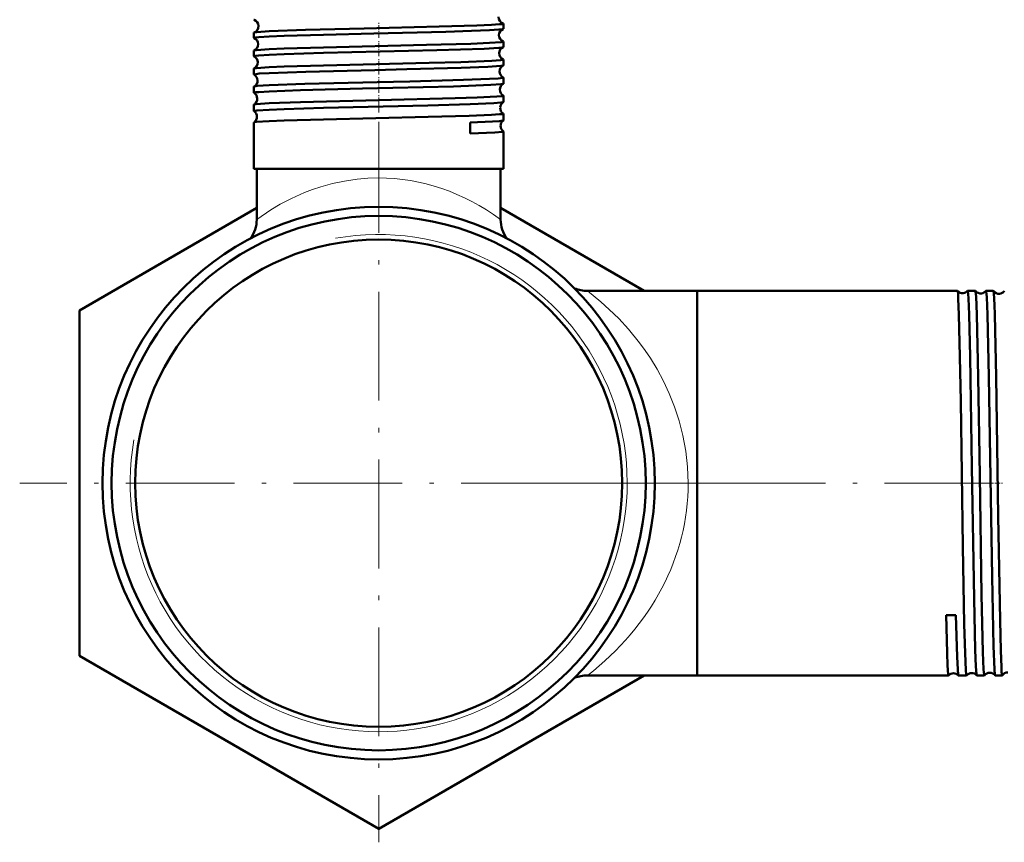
# Model space of a CAD drawing. Extents: x -1351 to 1763, y -1300 to 601.
# Tile 68 of 91: x 1072 to 1180, y -216 to -125. Entities that reach past the tile are written whole.
import ezdxf

# ---------------------------------------------------------------- set-up
doc = ezdxf.new("R2010")
doc.units = 0
doc.linetypes.add('DASHDOT', pattern=[18.5, 12, -3, 0.5, -3])

msp = doc.modelspace()

# ---------------------------------------------------------------- linework, layer by layer
at = {"color": 7, "linetype": 'DASHDOT', "lineweight": 18, "ltscale": 0.043444}
msp.add_line((1111.31, -126.86), (1111.31, -125.12), dxfattribs=at)
at = {"color": 7, "lineweight": 50}
for p, q in [((1125.07, -125.87), (1125.07, -125.29)), ((1097.55, -126.88), (1097.55, -126.28)), ((1125.07, -127.88), (1125.07, -127.28)), ((1097.55, -128.89), (1097.55, -128.27)), ((1097.55, -130.91), (1097.55, -130.26)), ((1125.07, -129.9), (1125.07, -129.26)), ((1125.07, -131.92), (1125.07, -131.25)), ((1097.55, -132.93), (1097.55, -132.24)), ((1125.07, -133.94), (1125.07, -133.23)), ((1097.55, -134.95), (1097.55, -134.22)), ((1125.07, -135.96), (1125.07, -135.21)), ((1097.55, -141.31), (1097.55, -136.2)), ((1121.39, -136.2), (1121.41, -137.42)), ((1125.07, -141.31), (1125.07, -137.19)), ((1099.23, -141.31), (1097.55, -141.31)), ((1097.86, -146.89), (1097.86, -141.31)), ((1125.07, -141.31), (1099.23, -141.31)), ((1124.76, -146.89), (1124.76, -141.31)), ((1124.76, -146.89), (1124.76, -141.31)), ((1078.31, -156.91), (1097.86, -145.62)), ((1124.76, -145.62), (1140.59, -154.76)), ((1134.36, -154.76), (1146.46, -154.76)), ((1134.36, -154.76), (1146.46, -154.76)), ((1134.36, -154.76), (1146.46, -154.76)), ((1146.46, -157.36), (1146.46, -154.76)), ((1146.46, -154.76), (1175.16, -154.76)), ((1146.46, -197.16), (1146.46, -154.76)), ((1175.16, -154.76), (1175.16, -154.76)), ((1176.27, -154.76), (1176.27, -154.76)), ((1176.27, -154.76), (1177.13, -154.76)), ((1177.13, -154.76), (1177.14, -154.77)), ((1178.3, -154.77), (1178.3, -154.76)), ((1178.3, -154.76), (1179.1, -154.76)), ((1179.1, -154.76), (1179.11, -154.77)), ((1078.31, -195.01), (1078.31, -156.91)), ((1146.46, -197.16), (1146.46, -157.36)), ((1174.99, -190.51), (1173.92, -190.52)), ((1111.31, -214.07), (1078.31, -195.01)), ((1140.59, -197.16), (1111.31, -214.07)), ((1134.36, -197.16), (1146.46, -197.16)), ((1146.46, -197.16), (1174.18, -197.16)), ((1174.18, -197.16), (1174.18, -197.16)), ((1175.25, -197.16), (1175.26, -197.16)), ((1175.26, -197.16), (1176.14, -197.16)), ((1176.14, -197.16), (1176.15, -197.16)), ((1177.28, -197.16), (1177.29, -197.16)), ((1177.29, -197.16), (1178.12, -197.16)), ((1178.12, -197.16), (1178.12, -197.16)), ((1179.31, -197.16), (1179.32, -197.16)), ((1179.32, -197.16), (1180.09, -197.16))]:
    msp.add_line(p, q, dxfattribs=at)
at = {"color": 7, "linetype": 'DASHDOT', "lineweight": 18, "ltscale": 0.044139}
msp.add_line((1111.31, -128.88), (1111.31, -127.11), dxfattribs=at)
at = {"color": 7, "linetype": 'DASHDOT', "lineweight": 18, "ltscale": 0.04498}
msp.add_line((1111.31, -130.9), (1111.31, -129.1), dxfattribs=at)
at = {"color": 7, "linetype": 'DASHDOT', "lineweight": 18, "ltscale": 0.045964}
msp.add_line((1111.31, -132.92), (1111.31, -131.08), dxfattribs=at)
at = {"color": 7, "linetype": 'DASHDOT', "lineweight": 18, "ltscale": 0.047104}
msp.add_line((1111.31, -134.94), (1111.31, -133.06), dxfattribs=at)
at = {"color": 7, "linetype": 'DASHDOT', "lineweight": 18, "ltscale": 0.352245}
msp.add_line((1111.31, -148.11), (1111.31, -134.02), dxfattribs=at)
at = {"color": 7, "linetype": 'DASHDOT', "lineweight": 18}
for p, q in [((1111.31, -136.36), (1111.31, -215.56)), ((1150.91, -175.96), (1071.71, -175.96)), ((1130.1, -175.96), (1180.34, -175.96))]:
    msp.add_line(p, q, dxfattribs=at)
at = {"color": 7, "linetype": 'DASHDOT', "lineweight": 18, "ltscale": 0.050592}
msp.add_line((1176.27, -175.96), (1178.29, -175.96), dxfattribs=at)
at = {"color": 7, "linetype": 'DASHDOT', "lineweight": 18, "ltscale": 0.048999}
msp.add_line((1178.3, -175.96), (1180.26, -175.96), dxfattribs=at)
at = {"color": 7, "lineweight": 50}
for points in [[(1099.23, -126.13), (1103.22, -125.99), (1109.71, -125.82), (1117.97, -125.63), (1122.12, -125.5), (1123.75, -125.43), (1124.65, -125.37), (1124.91, -125.34), (1125.05, -125.31), (1125.06, -125.3), (1125.07, -125.3), (1125.07, -125.29)], [(1099.23, -126.72), (1100.89, -126.65), (1105.23, -126.52), (1110.78, -126.38), (1118.7, -126.19), (1121.54, -126.1), (1123.54, -126.02), (1124.57, -125.96), (1124.95, -125.91), (1125.04, -125.89)], [(1097.55, -126.88), (1097.55, -126.87), (1097.55, -126.87), (1097.56, -126.87), (1097.57, -126.86), (1097.75, -126.82), (1098.09, -126.79), (1099.23, -126.72)], [(1097.58, -126.26), (1097.86, -126.22), (1099.23, -126.13)], [(1097.57, -128.25), (1097.63, -128.24), (1097.85, -128.21), (1099.23, -128.11)], [(1099.23, -128.11), (1100.89, -128.05), (1105.23, -127.92), (1116.57, -127.65), (1121.47, -127.51), (1123.52, -127.43), (1124.84, -127.34), (1125.04, -127.3), (1125.06, -127.29), (1125.06, -127.28), (1125.07, -127.28), (1125.07, -127.28)], [(1099.23, -128.73), (1100.89, -128.66), (1105.21, -128.53), (1117.71, -128.23), (1122.93, -128.06), (1124.57, -127.97), (1124.96, -127.92), (1125.05, -127.9)], [(1097.55, -128.89), (1097.55, -128.89), (1097.55, -128.88), (1097.56, -128.88), (1097.57, -128.87), (1097.75, -128.84), (1098.09, -128.8), (1099.23, -128.73)], [(1097.57, -130.24), (1097.62, -130.22), (1097.83, -130.19), (1099.23, -130.1)], [(1099.23, -130.1), (1100.89, -130.03), (1105.21, -129.91), (1116.88, -129.63), (1120.37, -129.53), (1123.78, -129.4), (1124.75, -129.33), (1125.03, -129.29), (1125.06, -129.28), (1125.06, -129.27), (1125.07, -129.27), (1125.07, -129.26)], [(1099.23, -130.75), (1103.29, -130.6), (1110.87, -130.41), (1114.42, -130.33), (1120.41, -130.17), (1123.34, -130.06), (1124.79, -129.96), (1125, -129.93), (1125.05, -129.91)], [(1097.55, -130.91), (1097.55, -130.91), (1097.55, -130.9), (1097.56, -130.9), (1097.57, -130.89), (1097.79, -130.85), (1098.13, -130.81), (1099.23, -130.75)], [(1099.23, -132.08), (1103.16, -131.94), (1111.15, -131.75), (1114.75, -131.66), (1120.66, -131.51), (1123.54, -131.4), (1124.48, -131.34), (1125, -131.28), (1125.05, -131.27), (1125.06, -131.26), (1125.07, -131.25), (1125.07, -131.25), (1125.07, -131.25)], [(1097.56, -132.23), (1097.62, -132.21), (1097.89, -132.17), (1099.23, -132.08)], [(1099.23, -132.77), (1102.68, -132.64), (1109.52, -132.46), (1119.58, -132.21), (1123.68, -132.06), (1124.84, -131.98), (1125.01, -131.95), (1125.06, -131.93)], [(1097.55, -132.93), (1097.55, -132.92), (1097.55, -132.92), (1097.56, -132.92), (1097.57, -132.91), (1097.75, -132.87), (1098.09, -132.84), (1099.23, -132.77)], [(1099.23, -134.06), (1102.7, -133.94), (1111.32, -133.73), (1119.73, -133.52), (1122.17, -133.44), (1124.33, -133.33), (1124.9, -133.28), (1125.05, -133.25), (1125.06, -133.24), (1125.07, -133.24), (1125.07, -133.23), (1125.07, -133.23)], [(1097.56, -134.21), (1097.61, -134.19), (1097.81, -134.16), (1099.23, -134.06)], [(1099.23, -134.79), (1100.89, -134.72), (1105.22, -134.59), (1116.73, -134.31), (1121.39, -134.18), (1124.03, -134.06), (1124.78, -134), (1125.01, -133.97), (1125.06, -133.95)], [(1097.55, -134.95), (1097.55, -134.94), (1097.55, -134.94), (1097.56, -134.93), (1097.58, -134.93), (1097.86, -134.88), (1099.23, -134.79)], [(1099.23, -136.04), (1100.89, -135.97), (1105.22, -135.85), (1116.77, -135.58), (1121.31, -135.45), (1123.76, -135.35), (1124.65, -135.29), (1124.91, -135.26), (1125.05, -135.23), (1125.06, -135.22), (1125.07, -135.21), (1125.07, -135.21)], [(1097.56, -136.19), (1097.6, -136.17), (1097.8, -136.14), (1099.23, -136.04)], [(1121.39, -136.2), (1123.88, -136.1), (1124.65, -136.04), (1124.99, -135.99), (1125.05, -135.98), (1125.06, -135.97)], [(1121.41, -137.42), (1124.13, -137.3), (1124.96, -137.23), (1125.03, -137.21), (1125.06, -137.2), (1125.06, -137.19), (1125.07, -137.19), (1125.07, -137.19)], [(1175.16, -154.76), (1175.17, -154.77), (1175.18, -154.82), (1175.22, -155.11), (1175.25, -155.64), (1175.32, -157.36)], [(1176.27, -154.76), (1176.28, -154.76), (1176.28, -154.77), (1176.28, -154.77), (1176.29, -154.8), (1176.33, -155.07), (1176.37, -155.59), (1176.44, -157.36)], [(1177.14, -154.77), (1177.14, -154.78), (1177.16, -154.85), (1177.21, -155.38), (1177.29, -157.36)], [(1178.3, -154.76), (1178.31, -154.76), (1178.31, -154.76), (1178.31, -154.77), (1178.32, -154.78), (1178.33, -154.84), (1178.39, -155.44), (1178.47, -157.36)], [(1179.11, -154.77), (1179.11, -154.77), (1179.12, -154.8), (1179.15, -154.98), (1179.23, -156.33), (1179.26, -157.36)], [(1175.32, -157.36), (1175.43, -162.03), (1175.51, -166.93), (1175.76, -182.93), (1175.91, -191.52), (1175.99, -194.72), (1176.07, -196.59), (1176.11, -197.05), (1176.13, -197.15), (1176.14, -197.16), (1176.14, -197.16), (1176.14, -197.16), (1176.14, -197.16)], [(1176.44, -157.36), (1176.55, -162.04), (1176.75, -174.15), (1176.99, -188.73), (1177.12, -194.33), (1177.19, -196.16), (1177.25, -197.02), (1177.27, -197.13), (1177.28, -197.15), (1177.28, -197.16)], [(1177.29, -157.36), (1177.44, -164.24), (1177.61, -175.12), (1177.82, -188.26), (1177.96, -194.61), (1178.04, -196.49), (1178.09, -197.09), (1178.1, -197.14), (1178.11, -197.15), (1178.11, -197.16), (1178.11, -197.16), (1178.12, -197.16)], [(1178.47, -157.36), (1178.62, -164.23), (1178.8, -175.36), (1178.98, -186.3), (1179.14, -193.95), (1179.24, -196.52), (1179.29, -197.06), (1179.3, -197.14), (1179.31, -197.16)], [(1179.26, -157.36), (1179.41, -164.23), (1179.65, -179.61), (1179.85, -191.1), (1179.93, -194.43), (1180, -196.25), (1180.03, -196.81), (1180.07, -197.11), (1180.08, -197.15), (1180.09, -197.16), (1180.09, -197.16), (1180.09, -197.16)], [(1173.92, -190.52), (1174.02, -194.66), (1174.07, -196.07), (1174.14, -197.04), (1174.16, -197.15), (1174.17, -197.16), (1174.17, -197.16), (1174.17, -197.16), (1174.18, -197.16)], [(1174.99, -190.51), (1175.11, -195.1), (1175.18, -196.5), (1175.23, -197.07), (1175.24, -197.14), (1175.25, -197.15), (1175.25, -197.16)]]:
    msp.add_lwpolyline(points, dxfattribs=at)
at = {"color": 7, "lineweight": 18}
for points in [[(1097.86, -146.89), (1099.42, -145.83), (1100.46, -145.21), (1101.71, -144.56), (1103.13, -143.93), (1104, -143.6), (1104.92, -143.29), (1106.2, -142.93), (1107.55, -142.65), (1108.94, -142.44), (1110.12, -142.34), (1111.31, -142.31)], [(1134.36, -154.76), (1135.82, -155.96), (1136.75, -156.8), (1137.79, -157.82), (1138.87, -159), (1140.09, -160.5), (1140.69, -161.32), (1141.28, -162.19), (1142.02, -163.41), (1142.72, -164.7), (1143.37, -166.06), (1143.96, -167.54), (1144.47, -169.09), (1144.88, -170.69), (1145.2, -172.42), (1145.39, -174.18), (1145.46, -175.96)]]:
    msp.add_lwpolyline(points, dxfattribs=at)
at = {"color": 7, "lineweight": 50}
for radius in [30.46, 29.46, 26.86]:
    msp.add_circle((1111.31, -175.96), radius, dxfattribs=at)
for centre, radius, start, end in [((1097.58, -124.84), 0.0422, 210.0702, 265.0705), ((1097.33, -125.57), 0.73, 1.4199, 69.6719), ((1125.27, -124.58), 0.729, 178.5317, 250.7312), ((1097.33, -125.58), 0.731, 290.3317, 2.1483), ((1125.31, -126.57), 0.731, 111.4502, 179.2961), ((1125.03, -125.32), 0.0493, 33.2983, 86.6669), ((1125.04, -125.85), 0.0364, 276.5729, 332.6515), ((1097.58, -126.3), 0.0417, 94.7899, 149.6715), ((1097.58, -126.86), 0.0319, 204.88, 261.7169), ((1097.29, -127.57), 0.732, 1.4841, 67.3695), ((1125.31, -126.58), 0.732, 178.6422, 248.5654), ((1097.29, -127.58), 0.733, 292.6136, 2.0865), ((1125.34, -128.57), 0.733, 113.9109, 179.2209), ((1125.04, -127.29), 0.0356, 27.46, 83.5048), ((1125.04, -127.87), 0.0283, 280.1332, 337.4675), ((1097.58, -128.28), 0.0312, 98.2306, 155.0533), ((1097.57, -128.88), 0.0253, 200.383, 257.9495), ((1097.25, -129.57), 0.734, 1.5631, 64.7807), ((1125.34, -128.58), 0.734, 178.7009, 246.118), ((1125.04, -129.27), 0.0275, 22.5607, 79.8975), ((1097.57, -130.27), 0.0246, 102.0094, 159.5784), ((1097.25, -129.58), 0.735, 295.1986, 2.0065), ((1125.38, -130.57), 0.735, 116.5637, 179.1591), ((1125.05, -129.89), 0.0228, 284.0287, 341.7636), ((1097.57, -130.9), 0.0209, 196.5012, 253.9024), ((1097.22, -131.57), 0.735, 1.6075, 62.0471), ((1125.38, -130.58), 0.735, 178.7582, 243.4598), ((1125.05, -131.26), 0.0223, 18.5103, 76.0741), ((1097.57, -132.25), 0.0202, 106.0603, 163.3658), ((1097.22, -131.58), 0.736, 297.9366, 1.9563), ((1125.42, -132.57), 0.736, 119.3855, 179.1118), ((1125.05, -131.91), 0.0192, 288.2797, 345.1875), ((1097.57, -132.92), 0.0177, 193.327, 249.6484), ((1097.18, -133.57), 0.737, 1.6397, 59.1509), ((1097.18, -133.58), 0.737, 300.8406, 1.9104), ((1125.42, -132.58), 0.736, 178.7911, 240.6484), ((1125.05, -133.24), 0.0186, 15.0084, 71.8596), ((1097.57, -134.22), 0.0171, 110.3029, 166.5923), ((1125.45, -134.58), 0.738, 178.8311, 237.6762), ((1125.45, -134.57), 0.737, 122.3588, 179.0727), ((1125.05, -133.93), 0.0165, 292.5451, 348.0965), ((1097.56, -134.95), 0.0154, 190.5333, 245.1177), ((1097.15, -135.57), 0.738, 1.6752, 56.116), ((1097.15, -135.57), 0.738, 303.871, 1.8876), ((1125.05, -135.21), 0.0158, 11.927, 67.4864), ((1097.56, -136.2), 0.0148, 114.6231, 169.3201), ((1125.49, -136.57), 0.738, 125.4586, 179.0518), ((1125.49, -136.57), 0.738, 178.8643, 234.5674), ((1125.05, -135.96), 0.0145, 297.1264, 350.6867), ((1125.05, -137.19), 0.0138, 9.4857, 62.9641), ((1094.36, -146.89), 3.5, 323.2593, 359.9997), ((1128.26, -146.89), 3.5, 180, 216.7478), ((1128.26, -146.89), 3.5, 180, 216.7595), ((1134.36, -150.76), 4, 248.8908, 270), ((1134.36, -150.76), 4, 248.8796, 270), ((1134.36, -150.76), 4, 248.902, 270), ((1175.72, -154.27), 0.744, 222.0668, 275.6337), ((1175.72, -154.27), 0.743, 275.5649, 317.9345), ((1177.72, -154.3), 0.743, 218.6058, 275.6468), ((1177.72, -154.3), 0.742, 275.5569, 321.4003), ((1179.72, -154.34), 0.743, 215.3232, 275.659), ((1179.72, -154.34), 0.742, 275.538, 324.6816), ((1111.31, -175.96), 26.86, 207.6021, 208.6485), ((1111.31, -175.96), 30.46, 207.6021, 208.6484), ((1134.36, -201.16), 4, 90, 111.0929), ((1174.72, -197.67), 0.743, 91.4686, 136.1354), ((1174.72, -197.67), 0.744, 43.8939, 91.5291), ((1176.72, -197.64), 0.743, 91.4542, 139.702), ((1176.72, -197.64), 0.743, 40.3232, 91.5381), ((1178.72, -197.6), 0.742, 91.4418, 143.0704), ((1178.72, -197.6), 0.743, 36.9593, 91.5498), ((1180.09, -197.15), 0.00961, 280.6297, 335.3642), ((1180.72, -197.57), 0.742, 91.4316, 146.2854)]:
    msp.add_arc(centre, radius, start, end, dxfattribs=at)
at = {"color": 7, "lineweight": 18}
msp.add_arc((1111.31, -175.96), 27.41, 170, 100, dxfattribs=at)
for centre, major_axis, ratio, start_param, end_param in [((1111.3, -175.99), (-0.01, -33.68), 0.793214, 2.61426, 3.141933), ((1111.3, -175.96), (34.15, 0), 0.841239, 5.453321, 6.283266)]:
    msp.add_ellipse(centre, major_axis=major_axis, ratio=ratio, start_param=start_param, end_param=end_param, dxfattribs=at)

doc.saveas('drawing.dxf')
